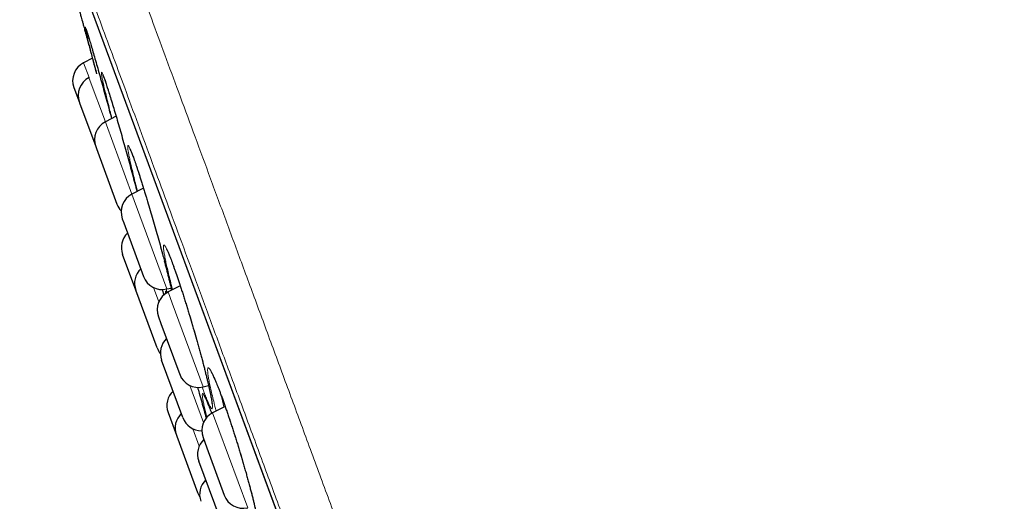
# Model space of a CAD drawing. Header units: millimetres. Extents: x 8 to 778, y 12 to 1829.
# Tile 196 of 256: x 60 to 85, y 1689 to 1701. Entities that reach past the tile are written whole.
import ezdxf

# ---------------------------------------------------------------- set-up
doc = ezdxf.new("R2010")
doc.units = ezdxf.units.MM

msp = doc.modelspace()

# ---------------------------------------------------------------- linework, layer by layer
at = {"color": 8, "linetype": 'Continuous', "lineweight": 0}
for p, q in [((60.52, 1705.446), (83.343, 1643.577)), ((61.893, 1699.864), (62.03, 1699.493)), ((62.03, 1699.493), (62.037, 1699.475)), ((62.037, 1699.475), (62.436, 1698.393)), ((62.551, 1698.669), (62.543, 1698.7)), ((62.436, 1698.393), (62.462, 1698.321)), ((62.462, 1698.321), (63.099, 1696.596)), ((63.237, 1696.664), (63.195, 1696.829)), ((63.099, 1696.596), (63.157, 1696.437)), ((63.157, 1696.437), (63.971, 1694.232)), ((63.769, 1693.912), (63.638, 1694.269)), ((63.999, 1694.157), (64.101, 1693.88)), ((64.101, 1693.88), (64.871, 1691.793)), ((64.878, 1690.906), (64.537, 1691.83)), ((65.108, 1691.15), (65.264, 1690.728)), ((64.615, 1690.752), (64.774, 1690.321)), ((65.264, 1690.728), (65.98, 1688.786))]:
    msp.add_line(p, q, dxfattribs=at)
at = {"color": 7, "linetype": 'Continuous', "lineweight": 30}
for p, q in [((60.527, 1705.425), (83.335, 1643.597)), ((62.113, 1699.977), (61.893, 1699.864)), ((61.653, 1699.246), (61.79, 1698.876)), ((61.79, 1698.876), (61.794, 1698.865)), ((61.794, 1698.865), (62.196, 1697.775)), ((62.704, 1698.531), (62.436, 1698.393)), ((62.196, 1697.775), (62.212, 1697.732)), ((62.212, 1697.732), (62.724, 1696.342)), ((63.386, 1696.744), (63.099, 1696.596)), ((62.859, 1695.978), (62.894, 1695.882)), ((62.894, 1695.882), (63.387, 1694.545)), ((63.195, 1694.201), (62.867, 1695.09)), ((63.723, 1692.768), (63.195, 1694.201)), ((63.851, 1694.223), (63.894, 1694.079)), ((63.971, 1694.232), (64.073, 1694.256)), ((64.3, 1694.312), (63.999, 1694.157)), ((63.758, 1693.539), (63.82, 1693.372)), ((63.82, 1693.372), (64.287, 1692.106)), ((64.365, 1691.029), (63.836, 1692.462)), ((64.871, 1691.793), (65.007, 1691.825)), ((65.418, 1691.31), (65.108, 1691.15)), ((63.998, 1691.158), (64.205, 1690.595)), ((64.205, 1690.595), (64.214, 1690.571)), ((64.214, 1690.571), (64.734, 1689.162)), ((64.868, 1690.533), (64.962, 1690.277)), ((64.962, 1690.277), (65.396, 1689.1)), ((65.292, 1688.516), (64.763, 1689.949))]:
    msp.add_line(p, q, dxfattribs=at)
at = {"color": 7, "linetype": 'Continuous', "lineweight": 30, "flags": 128}
msp.add_lwpolyline([(64.734, 1689.162), (64.764, 1689.096), (64.786, 1689.059)], dxfattribs=at)
at = {"color": 7, "linetype": 'Continuous', "lineweight": 30}
for centre, start, end in [((62.122, 1699.419), 117.2488, 200.2488), ((62.259, 1699.049), 117.2488, 200.2488), ((62.665, 1697.948), 117.2488, 200.2488), ((63.328, 1696.151), 117.2488, 200.2488), ((63.194, 1696.515), 200.2488, 223.0825), ((63.336, 1695.263), 133.827, 200.2488), ((63.664, 1694.374), 133.827, 200.2488), ((63.856, 1694.718), 200.2488, 283.2488), ((64.228, 1693.712), 117.2488, 200.2488), ((64.305, 1692.635), 133.827, 200.2488), ((64.192, 1692.941), 200.2488, 219.2985), ((64.756, 1692.28), 200.2488, 283.2488), ((64.467, 1691.331), 133.827, 200.2488), ((64.674, 1690.768), 133.827, 200.2488), ((64.834, 1691.202), 200.2488, 270.0088), ((65.337, 1690.706), 117.2488, 200.2488), ((65.232, 1690.122), 133.827, 200.2488), ((65.283, 1689.119), 133.827, 200.2488), ((65.865, 1689.273), 200.2488, 283.2488)]:
    msp.add_arc(centre, 0.5, start, end, dxfattribs=at)
at = {"color": 8, "linetype": 'Continuous', "lineweight": 0}
for points, knots in [([(61.083, 1707.746), (61.085, 1707.74), (61.09, 1707.727), (61.126, 1707.629), (61.184, 1707.472), (61.266, 1707.25), (61.37, 1706.968), (61.495, 1706.628), (61.642, 1706.23), (61.81, 1705.774), (62.001, 1705.257), (62.214, 1704.68), (62.449, 1704.041), (62.706, 1703.347), (62.982, 1702.597), (63.277, 1701.799), (63.588, 1700.955), (63.915, 1700.067), (64.26, 1699.133), (64.624, 1698.147), (65.006, 1697.112), (65.406, 1696.027), (65.821, 1694.902), (66.25, 1693.738), (66.69, 1692.545), (67.14, 1691.326), (67.598, 1690.083), (68.067, 1688.813), (68.548, 1687.509), (69.041, 1686.173), (69.545, 1684.807), (70.056, 1683.422), (70.572, 1682.021), (71.091, 1680.615), (71.611, 1679.206), (72.13, 1677.799), (72.652, 1676.385), (73.177, 1674.961), (73.706, 1673.528), (74.236, 1672.089), (74.765, 1670.656), (75.291, 1669.231), (75.809, 1667.826), (76.319, 1666.442), (76.821, 1665.083), (77.315, 1663.743), (77.805, 1662.415), (78.289, 1661.103), (78.766, 1659.81), (79.232, 1658.546), (79.687, 1657.315), (80.126, 1656.124), (80.549, 1654.976), (80.956, 1653.873), (81.349, 1652.809), (81.728, 1651.78), (82.094, 1650.789), (82.444, 1649.839), (82.777, 1648.937), (83.091, 1648.086), (83.384, 1647.292), (83.656, 1646.554), (83.907, 1645.874), (84.138, 1645.249), (84.349, 1644.675), (84.541, 1644.156), (84.711, 1643.693), (84.86, 1643.291), (84.986, 1642.95), (85.088, 1642.673), (85.167, 1642.458), (85.224, 1642.304), (85.256, 1642.219), (85.269, 1642.183), (85.265, 1642.193), (85.265, 1642.193)], [0, 0, 0, 0, 0.014, 0.028, 0.042, 0.056, 0.07, 0.08375, 0.0975, 0.11125, 0.125, 0.139, 0.153, 0.167, 0.181, 0.195, 0.20875, 0.2225, 0.23625, 0.25, 0.264, 0.278, 0.292, 0.306, 0.32, 0.33375, 0.3475, 0.36125, 0.375, 0.389, 0.403, 0.417, 0.431, 0.445, 0.45875, 0.4725, 0.48625, 0.5, 0.514, 0.528, 0.542, 0.556, 0.57, 0.58375, 0.5975, 0.61125, 0.625, 0.639, 0.653, 0.667, 0.681, 0.695, 0.70875, 0.7225, 0.73625, 0.75, 0.764, 0.778, 0.792, 0.806, 0.82, 0.83375, 0.8475, 0.86125, 0.875, 0.889, 0.903, 0.917, 0.930999, 0.944999, 0.958749, 0.9725, 0.98625, 1, 1, 1, 1, 1]), ([(83.749, 1642.768), (83.747, 1642.774), (83.743, 1642.786), (83.707, 1642.882), (83.651, 1643.034), (83.572, 1643.249), (83.471, 1643.522), (83.349, 1643.852), (83.207, 1644.238), (83.044, 1644.68), (82.859, 1645.181), (82.652, 1645.741), (82.424, 1646.36), (82.176, 1647.034), (81.908, 1647.76), (81.622, 1648.534), (81.32, 1649.353), (81.003, 1650.213), (80.668, 1651.119), (80.316, 1652.075), (79.946, 1653.079), (79.558, 1654.13), (79.155, 1655.221), (78.739, 1656.35), (78.312, 1657.506), (77.876, 1658.688), (77.432, 1659.893), (76.977, 1661.125), (76.511, 1662.389), (76.033, 1663.685), (75.545, 1665.009), (75.05, 1666.351), (74.548, 1667.709), (74.045, 1669.073), (73.542, 1670.438), (73.038, 1671.803), (72.533, 1673.174), (72.023, 1674.555), (71.511, 1675.944), (70.996, 1677.339), (70.484, 1678.728), (69.974, 1680.11), (69.471, 1681.472), (68.977, 1682.814), (68.49, 1684.131), (68.011, 1685.431), (67.536, 1686.719), (67.067, 1687.991), (66.604, 1689.244), (66.152, 1690.469), (65.712, 1691.663), (65.286, 1692.818), (64.876, 1693.93), (64.481, 1695), (64.1, 1696.032), (63.732, 1697.03), (63.378, 1697.99), (63.038, 1698.912), (62.716, 1699.786), (62.411, 1700.611), (62.127, 1701.381), (61.863, 1702.096), (61.62, 1702.755), (61.397, 1703.362), (61.191, 1703.918), (61.006, 1704.421), (60.84, 1704.87), (60.696, 1705.26), (60.574, 1705.59), (60.475, 1705.859), (60.398, 1706.068), (60.344, 1706.215), (60.31, 1706.307), (60.306, 1706.318), (60.304, 1706.324)], [0, 0, 0, 0, 0.014, 0.028, 0.042, 0.056, 0.07, 0.08375, 0.0975, 0.11125, 0.125, 0.139, 0.153, 0.167, 0.181, 0.195, 0.20875, 0.2225, 0.23625, 0.25, 0.264, 0.278, 0.292, 0.306, 0.32, 0.33375, 0.3475, 0.36125, 0.375, 0.389, 0.403, 0.417, 0.431, 0.445, 0.45875, 0.4725, 0.48625, 0.5, 0.514, 0.528, 0.542, 0.556, 0.57, 0.58375, 0.5975, 0.61125, 0.625, 0.639, 0.653, 0.667, 0.681, 0.695, 0.70875, 0.7225, 0.73625, 0.75, 0.764, 0.778, 0.792, 0.806, 0.82, 0.83375, 0.8475, 0.86125, 0.875, 0.889, 0.903, 0.917, 0.931, 0.945, 0.95875, 0.9725, 0.98625, 1, 1, 1, 1]), ([(61.952, 1700.657), (61.948, 1700.676), (61.939, 1700.717), (61.935, 1700.746), (61.937, 1700.751), (61.947, 1700.73), (61.964, 1700.682), (61.98, 1700.632), (61.993, 1700.591), (61.995, 1700.583)], [0, 0, 0, 0, 0.156119, 0.31684, 0.477056, 0.637414, 0.798289, 0.958651, 1, 1, 1, 1]), ([(62.388, 1699.337), (62.38, 1699.374), (62.364, 1699.449), (62.348, 1699.532), (62.338, 1699.591), (62.336, 1699.625), (62.341, 1699.634), (62.354, 1699.616), (62.373, 1699.573), (62.399, 1699.505), (62.432, 1699.411), (62.463, 1699.319), (62.485, 1699.251), (62.492, 1699.229)], [0, 0, 0, 0, 0.0953, 0.191025, 0.286496, 0.382273, 0.47775, 0.573288, 0.669135, 0.764676, 0.859853, 0.95533, 1, 1, 1, 1]), ([(63.195, 1696.829), (63.192, 1696.84), (63.173, 1696.917), (63.139, 1697.052), (63.098, 1697.222), (63.063, 1697.375), (63.035, 1697.506), (63.013, 1697.615), (62.999, 1697.701), (62.992, 1697.762), (62.993, 1697.798), (63.001, 1697.808), (63.016, 1697.792), (63.039, 1697.751), (63.068, 1697.684), (63.104, 1697.593), (63.146, 1697.48), (63.193, 1697.344), (63.245, 1697.189), (63.301, 1697.015), (63.361, 1696.826), (63.412, 1696.664), (63.442, 1696.563), (63.451, 1696.533)], [0, 0, 0, 0, 0.008717, 0.059889, 0.111225, 0.162399, 0.213517, 0.264799, 0.315919, 0.366918, 0.418082, 0.469084, 0.520117, 0.571315, 0.62235, 0.673174, 0.724159, 0.774981, 0.825928, 0.877039, 0.927986, 0.978834, 1, 1, 1, 1]), ([(64.11, 1694.214), (64.098, 1694.261), (64.083, 1694.319), (64.053, 1694.438), (64.019, 1694.574), (63.979, 1694.744), (63.945, 1694.896), (63.918, 1695.027), (63.898, 1695.137), (63.886, 1695.223), (63.882, 1695.284), (63.885, 1695.32), (63.896, 1695.33), (63.915, 1695.315), (63.941, 1695.274), (63.974, 1695.208), (64.013, 1695.117), (64.058, 1695.004), (64.109, 1694.869), (64.165, 1694.714), (64.225, 1694.541), (64.288, 1694.352), (64.354, 1694.15), (64.421, 1693.938), (64.49, 1693.717), (64.558, 1693.49), (64.626, 1693.261), (64.692, 1693.033), (64.755, 1692.807), (64.816, 1692.588), (64.87, 1692.382), (64.919, 1692.192), (64.964, 1692.014), (65.004, 1691.846), (65.038, 1691.692), (65.066, 1691.559), (65.086, 1691.448), (65.099, 1691.361), (65.104, 1691.297), (65.101, 1691.259), (65.09, 1691.247), (65.072, 1691.261), (65.047, 1691.3), (65.014, 1691.365), (64.975, 1691.453), (64.93, 1691.566), (64.887, 1691.679), (64.858, 1691.761), (64.847, 1691.792)], [0, 0, 0, 0, 0.015325, 0.019226, 0.041838, 0.064524, 0.087137, 0.109736, 0.132407, 0.155007, 0.177562, 0.20019, 0.222747, 0.24532, 0.267966, 0.290539, 0.313016, 0.335564, 0.35804, 0.380562, 0.403156, 0.425678, 0.448146, 0.470686, 0.493154, 0.515686, 0.53829, 0.560822, 0.583355, 0.605959, 0.628492, 0.649443, 0.670393, 0.693071, 0.715821, 0.738496, 0.761075, 0.783725, 0.806301, 0.828913, 0.851596, 0.874207, 0.896741, 0.919347, 0.94188, 0.9644, 0.986992, 1, 1, 1, 1]), ([(63.906, 1694.928), (63.913, 1694.9), (63.937, 1694.808), (63.975, 1694.659), (64.02, 1694.481), (64.057, 1694.326), (64.077, 1694.239), (64.086, 1694.202)], [0, 0, 0, 0, 0.0962559, 0.328877, 0.5614953, 0.8129501, 1, 1, 1, 1]), ([(63.981, 1694.143), (63.978, 1694.152), (63.968, 1694.179), (63.958, 1694.211), (63.951, 1694.231)], [0, 0, 0, 0, 0.369544, 1, 1, 1, 1]), ([(63.937, 1694.118), (63.936, 1694.125), (63.932, 1694.152), (63.933, 1694.174), (63.939, 1694.182), (63.951, 1694.168), (63.963, 1694.144), (63.967, 1694.135)], [0, 0, 0, 0, 0.088963, 0.346785, 0.603798, 0.861067, 1, 1, 1, 1]), ([(65.195, 1691.195), (65.185, 1691.233), (65.172, 1691.283), (65.143, 1691.394), (65.11, 1691.528), (65.07, 1691.697), (65.036, 1691.848), (65.011, 1691.978), (64.993, 1692.086), (64.983, 1692.171), (64.981, 1692.231), (64.987, 1692.266), (65.001, 1692.275), (65.022, 1692.259), (65.052, 1692.217), (65.088, 1692.15), (65.131, 1692.059), (65.181, 1691.945), (65.235, 1691.81), (65.295, 1691.654), (65.359, 1691.481), (65.425, 1691.293), (65.495, 1691.091), (65.565, 1690.878), (65.637, 1690.658), (65.708, 1690.432), (65.778, 1690.204), (65.846, 1689.976), (65.911, 1689.752), (65.973, 1689.533), (66.028, 1689.329), (66.078, 1689.14), (66.122, 1688.964), (66.162, 1688.797), (66.195, 1688.644), (66.222, 1688.512), (66.24, 1688.403), (66.251, 1688.316), (66.254, 1688.254), (66.248, 1688.217), (66.235, 1688.206), (66.214, 1688.221), (66.185, 1688.261), (66.149, 1688.327), (66.106, 1688.416), (66.057, 1688.529), (66.007, 1688.651), (65.971, 1688.744), (65.956, 1688.785)], [0, 0, 0, 0, 0.012696, 0.016483, 0.039045, 0.06168, 0.084243, 0.1068, 0.12943, 0.151988, 0.174512, 0.197108, 0.219633, 0.242181, 0.264801, 0.287349, 0.3098, 0.332323, 0.354773, 0.377262, 0.399824, 0.422314, 0.44474, 0.467237, 0.489662, 0.512143, 0.534696, 0.557177, 0.579654, 0.602204, 0.624682, 0.645569, 0.666455, 0.689094, 0.711805, 0.734441, 0.756982, 0.779593, 0.802132, 0.824715, 0.84737, 0.869952, 0.89246, 0.915041, 0.937549, 0.960041, 0.982606, 1, 1, 1, 1]), ([(64.964, 1691.035), (64.962, 1691.046), (64.944, 1691.113), (64.919, 1691.218), (64.89, 1691.348), (64.868, 1691.453), (64.854, 1691.536), (64.848, 1691.593), (64.85, 1691.626), (64.86, 1691.634), (64.878, 1691.615), (64.904, 1691.571), (64.937, 1691.502), (64.977, 1691.409), (65.023, 1691.292), (65.059, 1691.199), (65.081, 1691.139), (65.083, 1691.132)], [0, 0, 0, 0, 0.014542, 0.089634, 0.16468, 0.239968, 0.315017, 0.389926, 0.465076, 0.53999, 0.614988, 0.690227, 0.765227, 0.839929, 0.914867, 0.989567, 1, 1, 1, 1]), ([(65.319, 1691.585), (65.329, 1691.539), (65.349, 1691.449), (65.374, 1691.345), (65.387, 1691.294)], [0, 0, 0, 0, 0.512797, 1, 1, 1, 1])]:
    msp.add_open_spline(points, degree=3, knots=knots, dxfattribs=at)
at = {"color": 7, "linetype": 'Continuous', "lineweight": 30}
for points, knots in [([(61.802, 1701.123), (61.802, 1701.123), (61.802, 1701.123), (61.806, 1701.106), (61.814, 1701.076), (61.827, 1701.03), (61.843, 1700.97), (61.863, 1700.897), (61.886, 1700.812), (61.913, 1700.714), (61.943, 1700.604), (61.975, 1700.483), (62.011, 1700.353), (62.049, 1700.213), (62.089, 1700.065), (62.131, 1699.91), (62.174, 1699.752), (62.204, 1699.644), (62.218, 1699.59)], [0, 0, 0, 0, 0.043473, 0.106585, 0.17014, 0.234391, 0.299585, 0.362529, 0.425905, 0.489963, 0.554953, 0.618134, 0.681758, 0.746068, 0.811318, 0.874438, 0.937997, 1, 1, 1, 1]), ([(62.164, 1699.815), (62.161, 1699.824), (62.142, 1699.898), (62.108, 1700.029), (62.065, 1700.197), (62.027, 1700.346), (61.995, 1700.474), (61.971, 1700.576), (61.956, 1700.637), (61.952, 1700.656), (61.952, 1700.657)], [0, 0, 0, 0, 0.023285, 0.185357, 0.347951, 0.510027, 0.671805, 0.834104, 0.995885, 1, 1, 1, 1]), ([(61.954, 1700.707), (61.954, 1700.707), (61.954, 1700.707), (61.956, 1700.7), (61.961, 1700.687), (61.968, 1700.666), (61.978, 1700.636), (61.988, 1700.606), (61.995, 1700.583), (61.998, 1700.575)], [0, 0, 0, 0, 0.072773, 0.19522, 0.344942, 0.517402, 0.705126, 0.901446, 1, 1, 1, 1]), ([(61.995, 1700.583), (62.002, 1700.56), (62.019, 1700.507), (62.052, 1700.397), (62.093, 1700.258), (62.139, 1700.098), (62.19, 1699.921), (62.245, 1699.728), (62.303, 1699.522), (62.363, 1699.307), (62.425, 1699.083), (62.488, 1698.854), (62.544, 1698.649), (62.578, 1698.523), (62.592, 1698.473)], [0, 0, 0, 0, 0.064802, 0.152496, 0.239912, 0.327631, 0.415631, 0.50335, 0.590962, 0.67885, 0.766461, 0.854366, 0.942552, 1, 1, 1, 1]), ([(62.223, 1699.592), (62.22, 1699.603), (62.199, 1699.681), (62.18, 1699.753), (62.164, 1699.815)], [0, 0, 0, 0, 0.138148, 1, 1, 1, 1]), ([(62.371, 1699.57), (62.371, 1699.57), (62.37, 1699.571), (62.372, 1699.567), (62.376, 1699.558), (62.383, 1699.542), (62.393, 1699.517), (62.405, 1699.485), (62.42, 1699.444), (62.437, 1699.395), (62.455, 1699.339), (62.474, 1699.281), (62.488, 1699.24), (62.493, 1699.222)], [0, 0, 0, 0, 0.0075459, 0.0717083, 0.1491797, 0.2395616, 0.3405772, 0.4490488, 0.5620578, 0.677461, 0.7938495, 0.9102281, 1, 1, 1, 1]), ([(62.543, 1698.7), (62.527, 1698.763), (62.495, 1698.889), (62.453, 1699.059), (62.418, 1699.208), (62.396, 1699.3), (62.388, 1699.336), (62.388, 1699.337)], [0, 0, 0, 0, 0.249414, 0.49963, 0.749051, 0.998097, 1, 1, 1, 1]), ([(62.492, 1699.229), (62.499, 1699.205), (62.521, 1699.137), (62.563, 1699.002), (62.616, 1698.828), (62.673, 1698.637), (62.733, 1698.433), (62.795, 1698.219), (62.859, 1697.996), (62.923, 1697.768), (62.987, 1697.538), (63.051, 1697.308), (63.112, 1697.082), (63.17, 1696.863), (63.206, 1696.727), (63.224, 1696.66)], [0, 0, 0, 0, 0.042288, 0.122214, 0.202396, 0.282322, 0.362126, 0.442182, 0.521984, 0.602055, 0.682382, 0.762453, 0.842516, 0.922834, 1, 1, 1, 1]), ([(62.601, 1698.478), (62.601, 1698.478), (62.583, 1698.545), (62.567, 1698.607), (62.551, 1698.669)], [0, 0, 0, 0, 0.0015326, 1, 1, 1, 1]), ([(63.043, 1697.73), (63.043, 1697.73), (63.044, 1697.729), (63.048, 1697.72), (63.056, 1697.705), (63.066, 1697.683), (63.079, 1697.652), (63.095, 1697.613), (63.113, 1697.566), (63.133, 1697.511), (63.155, 1697.45), (63.179, 1697.382), (63.205, 1697.308), (63.232, 1697.227), (63.261, 1697.139), (63.291, 1697.046), (63.322, 1696.948), (63.355, 1696.845), (63.388, 1696.738), (63.421, 1696.633), (63.442, 1696.562), (63.452, 1696.53)], [0, 0, 0, 0, 0.029627, 0.066208, 0.108493, 0.155764, 0.206823, 0.260409, 0.31548, 0.371288, 0.427332, 0.483275, 0.540028, 0.597498, 0.655553, 0.714071, 0.772929, 0.832004, 0.891177, 0.950305, 1, 1, 1, 1]), ([(63.451, 1696.533), (63.464, 1696.492), (63.498, 1696.38), (63.554, 1696.188), (63.62, 1695.962), (63.686, 1695.732), (63.751, 1695.502), (63.813, 1695.276), (63.865, 1695.083), (63.894, 1694.97), (63.906, 1694.928)], [0, 0, 0, 0, 0.081219, 0.219602, 0.358423, 0.497687, 0.636509, 0.775337, 0.914607, 1, 1, 1, 1]), ([(63.95, 1695.241), (63.95, 1695.241), (63.95, 1695.242), (63.953, 1695.237), (63.959, 1695.226), (63.969, 1695.208), (63.981, 1695.182), (63.997, 1695.148), (64.015, 1695.106), (64.036, 1695.056), (64.059, 1694.999), (64.083, 1694.935), (64.11, 1694.864), (64.138, 1694.787), (64.168, 1694.704), (64.199, 1694.614), (64.231, 1694.519), (64.265, 1694.418), (64.3, 1694.314), (64.335, 1694.205), (64.372, 1694.093), (64.408, 1693.978), (64.445, 1693.861), (64.481, 1693.743), (64.518, 1693.624), (64.554, 1693.503), (64.59, 1693.381), (64.626, 1693.259), (64.662, 1693.135), (64.697, 1693.012), (64.732, 1692.89), (64.765, 1692.769), (64.798, 1692.65), (64.829, 1692.534), (64.86, 1692.421), (64.888, 1692.311), (64.915, 1692.206), (64.94, 1692.106), (64.964, 1692.01), (64.986, 1691.919), (65.006, 1691.832), (65.024, 1691.751), (65.04, 1691.676), (65.055, 1691.607), (65.067, 1691.545), (65.076, 1691.491), (65.084, 1691.444), (65.089, 1691.407), (65.092, 1691.38), (65.093, 1691.363), (65.094, 1691.353), (65.094, 1691.352), (65.094, 1691.352)], [0, 0, 0, 0, 0.004636, 0.017192, 0.031718, 0.048122, 0.066103, 0.085253, 0.105175, 0.125548, 0.146138, 0.166781, 0.187481, 0.208593, 0.229963, 0.25154, 0.273274, 0.295117, 0.317023, 0.338942, 0.360825, 0.382636, 0.404349, 0.425946, 0.447367, 0.468767, 0.490318, 0.511983, 0.533748, 0.555591, 0.577489, 0.599414, 0.621326, 0.643197, 0.665001, 0.686714, 0.70832, 0.729756, 0.751166, 0.772665, 0.794235, 0.815845, 0.837444, 0.858977, 0.880372, 0.901541, 0.922358, 0.942643, 0.959935, 0.975754, 0.989622, 1, 1, 1, 1]), ([(63.904, 1694.931), (63.913, 1694.899), (63.931, 1694.83), (63.957, 1694.728), (63.984, 1694.624), (64.008, 1694.525), (64.031, 1694.431), (64.053, 1694.342), (64.071, 1694.265), (64.081, 1694.22), (64.085, 1694.202)], [0, 0, 0, 0, 0.113385, 0.246106, 0.3781, 0.509223, 0.640676, 0.772674, 0.905079, 1, 1, 1, 1]), ([(65.064, 1692.179), (65.064, 1692.179), (65.064, 1692.179), (65.069, 1692.172), (65.077, 1692.159), (65.088, 1692.139), (65.103, 1692.111), (65.121, 1692.074), (65.141, 1692.03), (65.164, 1691.978), (65.189, 1691.92), (65.216, 1691.854), (65.244, 1691.782), (65.275, 1691.703), (65.307, 1691.618), (65.341, 1691.527), (65.375, 1691.431), (65.411, 1691.329), (65.448, 1691.224), (65.486, 1691.114), (65.524, 1691.002), (65.562, 1690.887), (65.6, 1690.77), (65.638, 1690.652), (65.676, 1690.532), (65.713, 1690.412), (65.751, 1690.29), (65.788, 1690.168), (65.825, 1690.045), (65.861, 1689.923), (65.896, 1689.802), (65.93, 1689.682), (65.963, 1689.564), (65.995, 1689.45), (66.025, 1689.338), (66.053, 1689.231), (66.08, 1689.128), (66.105, 1689.03), (66.128, 1688.936), (66.149, 1688.847), (66.168, 1688.763), (66.185, 1688.685), (66.2, 1688.613), (66.213, 1688.547), (66.223, 1688.488), (66.232, 1688.438), (66.237, 1688.396), (66.241, 1688.365), (66.243, 1688.343), (66.243, 1688.329), (66.243, 1688.322), (66.243, 1688.323), (66.243, 1688.323)], [0, 0, 0, 0, 0.008702, 0.022067, 0.037289, 0.054227, 0.072578, 0.091964, 0.112033, 0.132499, 0.153153, 0.173799, 0.194749, 0.216014, 0.237534, 0.259257, 0.281131, 0.303106, 0.325134, 0.347163, 0.369146, 0.391049, 0.412848, 0.434524, 0.456023, 0.477599, 0.499299, 0.521112, 0.54302, 0.565002, 0.58703, 0.609074, 0.631095, 0.653065, 0.674957, 0.696749, 0.718422, 0.739929, 0.761463, 0.783078, 0.804747, 0.826431, 0.84807, 0.8696, 0.890937, 0.911968, 0.932538, 0.950411, 0.967049, 0.98209, 0.995186, 1, 1, 1, 1]), ([(64.731, 1691.784), (64.745, 1691.735), (64.781, 1691.61), (64.836, 1691.417), (64.893, 1691.214), (64.93, 1691.081), (64.946, 1691.021), (64.946, 1691.018)], [0, 0, 0, 0, 0.181838, 0.457161, 0.731612, 0.986769, 1, 1, 1, 1]), ([(64.907, 1691.552), (64.908, 1691.552), (64.908, 1691.552), (64.912, 1691.545), (64.919, 1691.532), (64.929, 1691.511), (64.943, 1691.483), (64.959, 1691.446), (64.978, 1691.401), (65, 1691.349), (65.023, 1691.29), (65.048, 1691.224), (65.068, 1691.171), (65.08, 1691.138), (65.083, 1691.132)], [0, 0, 0, 0, 0.041336, 0.106796, 0.182581, 0.267763, 0.36043, 0.458352, 0.559549, 0.662521, 0.76623, 0.869891, 0.973881, 1, 1, 1, 1])]:
    msp.add_open_spline(points, degree=3, knots=knots, dxfattribs=at)

doc.saveas('drawing.dxf')
